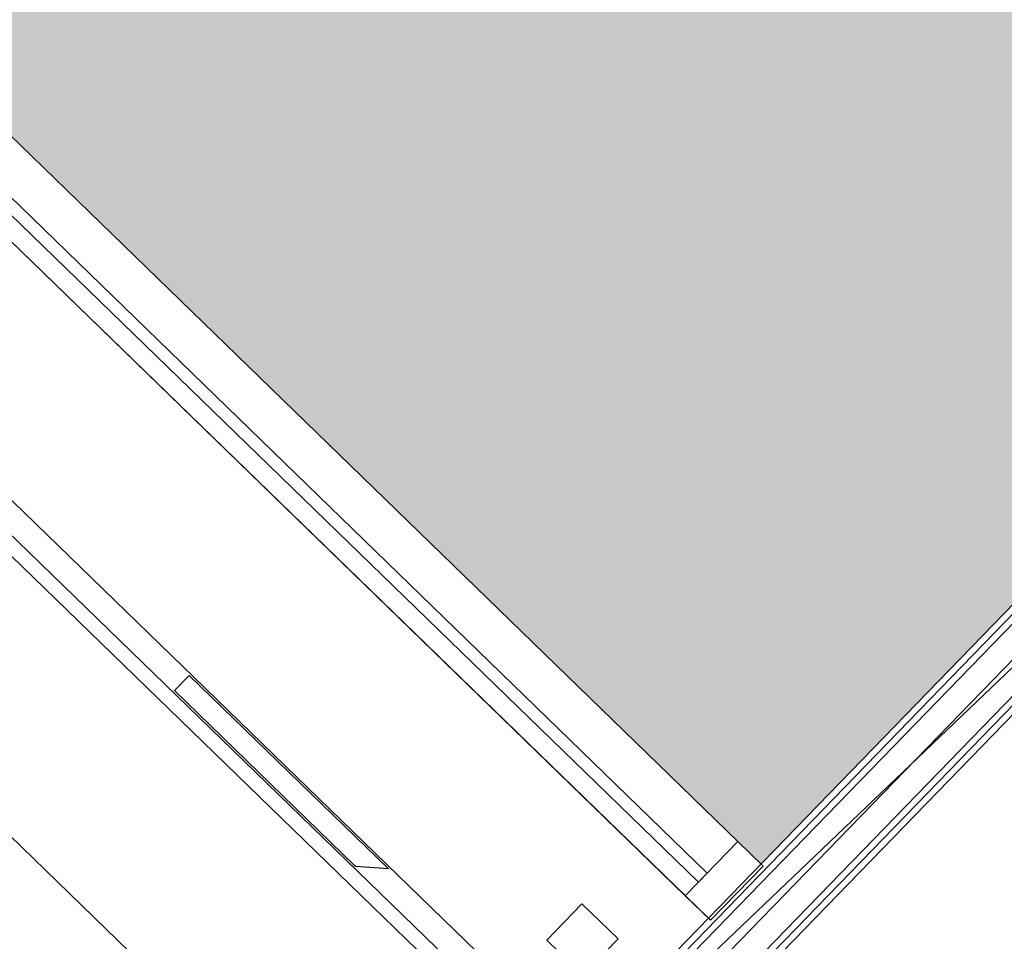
# Model space of a CAD drawing. Header units: millimetres. Extents: x 1395914 to 1460038, y 2368732 to 2439619.
# Tile 10 of 40: x 1428040 to 1429995, y 2385595 to 2387424. Entities that reach past the tile are written whole.
import ezdxf

# ---------------------------------------------------------------- set-up
doc = ezdxf.new("R2010")
doc.units = ezdxf.units.MM
doc.header["$MEASUREMENT"] = 0
for name, color, linetype, lineweight in [('23_Yttervegg', 7, 'Continuous', 0), ('24_Innervegger', 7, 'Continuous', 0), ('822_Akselinjer', 7, 'Continuous', 0)]:
    doc.layers.add(name, color=color, linetype=linetype, lineweight=lineweight)
doc.layers.add('A200-14_kiosk', color=7, linetype='Continuous', lineweight=5, true_color=0xc7d6ef)
doc.layers.add('A852-TYNN', color=7, linetype='Continuous', lineweight=5, plot=False)

# ---------------------------------------------------------------- blocks, each defined once
blk = doc.blocks.new('System Panel - Glassfelt 25mm-V2-PLOT VIEW 001-01 01')
for p, q in [((1112.5, 37.5), (-1112.5, 37.5)), ((-1112.5, 37.5), (-1112.5, 12.5)), ((1112.5, 12.5), (1112.5, 37.5)), ((-1112.5, 12.5), (1112.5, 12.5))]:
    blk.add_line(p, q)
blk = doc.blocks.new('Rectangular Mullion - 70x105mm Aluminium-V7-PLOT VIEW 001-01 01')
for p, q in [((97459.8, 161285.4), (98974.4, 159655.5)), ((98897.5, 159584), (97382.9, 161213.9))]:
    blk.add_line(p, q)
blk = doc.blocks.new('Rectangular Mullion - 70x150mm Aluminium-1254466-PLOT VIEW 001-01 01')
blk.add_line((102322.6, 156118.7), (103837.2, 154488.8))
blk = doc.blocks.new('Rectangular Mullion - 70x150mm Aluminium-1260982-PLOT VIEW 001-01 01')
for p, q in [((90468.4, 171313.3), (91983.1, 169683.4)), ((90358.6, 171211.2), (91873.2, 169581.3))]:
    blk.add_line(p, q)
blk = doc.blocks.new('Rectangular Mullion - 70x150mm Aluminium-1261765-PLOT VIEW 001-01 01')
for p, q in [((0, 75), (-70, 75)), ((-70, 75), (-70, -75)), ((0, -75), (0, 75)), ((-70, -75), (0, -75))]:
    blk.add_line(p, q)

msp = doc.modelspace()

# ---------------------------------------------------------------- hatches: boundary and pattern name
at = {"layer": 'A200-14_kiosk'}
h = msp.add_hatch(color=256, dxfattribs=at)
h.dxf.hatch_style = 1
h.paths.add_polyline_path([(1429511.9, 2385748.1), (1427898.5, 2387316.3), (1427900.4, 2387318.3), (1426077.6, 2389087.2), (1428399.2, 2391479.6), (1426074.4, 2389083.9), (1421277.7, 2393738.7), (1428341.6, 2401018), (1436575.8, 2393027.3)])

# ---------------------------------------------------------------- linework, layer by layer
for p, q in [((1428798.2, 2385050), (1407872.2, 2405357)), ((1428347.4, 2386092.2), (1428376.7, 2386122.4)), ((1428772.1, 2385738.6), (1428376.7, 2386122.4)), ((1428347.4, 2386092.2), (1428705.2, 2385745))]:
    msp.add_line(p, q)
at = {"flags": 128}
for points in [[(1408557.4, 2405291.3), (1409653.9, 2404227.2), (1409688.7, 2404263.1), (1428993.3, 2385529.6), (1428958.5, 2385493.7), (1409653.9, 2404227.2), (1409640, 2404212.8), (1409653.9, 2404227.2), (1409688.7, 2404263.1), (1408592.2, 2405327.2)], [(1428772.1, 2385738.6), (1428772.5, 2385738.3), (1428707.3, 2385743), (1428705.2, 2385745)]]:
    msp.add_lwpolyline(points, dxfattribs=at)
msp.add_lwpolyline([(1428377.6, 2384900.8), (1428934.7, 2385474.9), (1428897.4, 2385511.2), (1409673.2, 2404166.7), (1409635.9, 2404202.9), (1409078.8, 2403628.8), (1409116.1, 2403592.6), (1428340.3, 2384937)], close=True, dxfattribs=at)
msp.add_3dface([(1429228.1, 2385599.2), (1429156.3, 2385668.9), (1429086.6, 2385597.1), (1429158.4, 2385527.5)])
at = {"layer": '24_Innervegger'}
for p, q in [((1431549.9, 2387848.2), (1429312.8, 2385542.9)), ((1429322.1, 2385533.9), (1431562, 2387842)), ((1429331.5, 2385524.8), (1431573.8, 2387835.5)), ((1429403.2, 2385455.2), (1431247.3, 2387355.4)), ((1429412.5, 2385446.1), (1431247.5, 2387337)), ((1429421.9, 2385437.1), (1431247.8, 2387318.6))]:
    msp.add_line(p, q, dxfattribs=at)
at = {"layer": '822_Akselinjer'}
msp.add_line((1454433.2, 2411319.8), (1426665.8, 2382706.1), dxfattribs=at)
at = {"layer": 'A852-TYNN'}
msp.add_lwpolyline([(1428492.8, 2384479.7), (1428388, 2384581.3), (1428360.2, 2384552.6), (1406612.8, 2405656.7), (1412450.1, 2411672), (1413289.7, 2410857.2), (1408503.3, 2405924.9), (1429407.4, 2385640.4), (1429312.8, 2385542.9), (1429421.9, 2385437.1)], close=True, dxfattribs=at)
msp.add_lwpolyline([(1434028.1, 2379083), (1431920.6, 2381128.1), (1431933.2, 2381141.1), (1431832.7, 2381238.6), (1431820.2, 2381225.6), (1431748.4, 2381295.3), (1431783.2, 2381331.2), (1428769.1, 2384256.1), (1428734.3, 2384220.2), (1428476, 2384470.9), (1428488.5, 2384483.8), (1428492.8, 2384479.7), (1428383.7, 2384585.5), (1431247.8, 2387318.6), (1432507.2, 2386096.5), (1433985, 2386118.7), (1436058.6, 2388255.4), (1439597, 2384821.7)], dxfattribs=at)

# ---------------------------------------------------------------- block references
at = {"layer": '23_Yttervegg'}
for name, p, rotation in [('Rectangular Mullion - 70x150mm Aluminium-1254466-PLOT VIEW 001-01 01', (1332585.9, 2224958.4), 2.958939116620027), ('Rectangular Mullion - 70x105mm Aluminium-V7-PLOT VIEW 001-01 01', (1337677.6, 2220017.4), 2.958939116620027), ('System Panel - Glassfelt 25mm-V2-PLOT VIEW 001-01 01', (1427459.3, 2385322.3), 135.8600616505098)]:
    msp.add_blockref(name, p, dxfattribs=dict(at, rotation=rotation))
at = {"layer": '24_Innervegger'}
for name, p, rotation in [('Rectangular Mullion - 70x150mm Aluminium-1260982-PLOT VIEW 001-01 01', (1346364.6, 2211587.3), 2.958939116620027), ('System Panel - Glassfelt 25mm-V2-PLOT VIEW 001-01 01', (1428615.4, 2386513.6), 135.8600616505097), ('Rectangular Mullion - 70x150mm Aluminium-1261765-PLOT VIEW 001-01 01', (1429464, 2385690.1), 315.8600616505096)]:
    msp.add_blockref(name, p, dxfattribs=dict(at, rotation=rotation))

doc.saveas('drawing.dxf')
